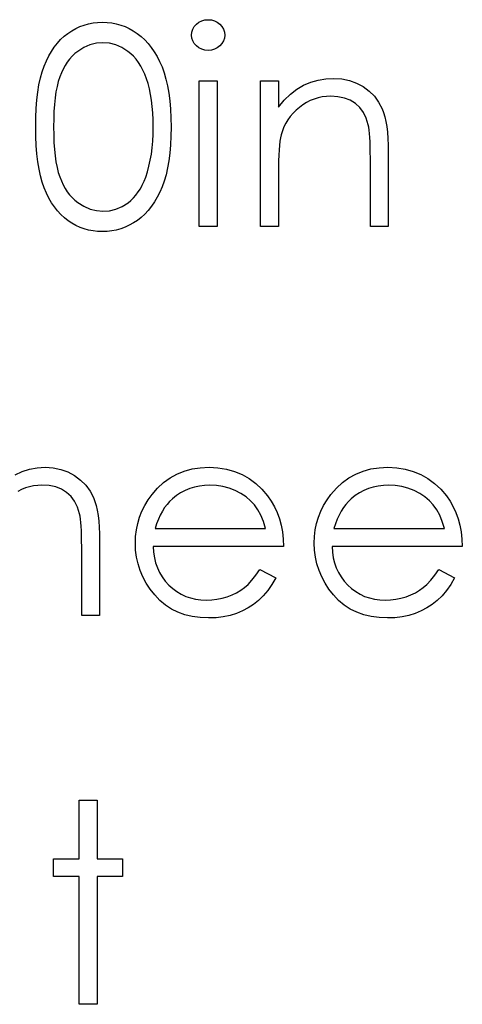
# Model space of a CAD drawing. Header units: inches. Extents: x 220 to 877, y 4 to 174.
# Tile 186 of 256: x 260.365 to 260.671, y 158.211 to 158.892. Entities that reach past the tile are written whole.
import ezdxf

# ---------------------------------------------------------------- set-up
doc = ezdxf.new("R2010")
doc.units = ezdxf.units.IN
doc.header["$LTSCALE"] = 0.5
doc.header["$MEASUREMENT"] = 0
doc.layers.add('SID-M-D', color=42, linetype='Continuous')

msp = doc.modelspace()

# ---------------------------------------------------------------- linework, layer by layer
at = {"layer": 'SID-M-D', "linetype": 'Continuous'}
for p, q in [((260.40128, 158.88445), (260.40407, 158.88602)), ((260.40407, 158.88602), (260.40691, 158.88735)), ((260.40691, 158.88735), (260.40987, 158.88842)), ((260.40987, 158.88842), (260.41287, 158.88928)), ((260.41287, 158.88928), (260.41597, 158.88989)), ((260.41597, 158.88989), (260.41911, 158.89025)), ((260.41911, 158.89025), (260.42237, 158.89036)), ((260.42237, 158.89036), (260.42565, 158.89025)), ((260.42565, 158.89025), (260.42888, 158.88989)), ((260.42888, 158.88989), (260.432, 158.88928)), ((260.432, 158.88928), (260.43507, 158.88842)), ((260.43507, 158.88842), (260.43805, 158.88735)), ((260.43805, 158.88735), (260.44095, 158.88602)), ((260.44095, 158.88602), (260.44379, 158.88445)), ((260.48492, 158.88555), (260.48597, 158.88737)), ((260.48597, 158.88737), (260.48743, 158.889)), ((260.48743, 158.889), (260.4892, 158.89036)), ((260.4892, 158.89036), (260.49116, 158.89135)), ((260.49116, 158.89135), (260.49323, 158.89193)), ((260.49323, 158.89193), (260.49549, 158.89212)), ((260.49549, 158.89212), (260.49778, 158.89193)), ((260.49778, 158.89193), (260.49991, 158.89135)), ((260.49991, 158.89135), (260.50187, 158.89036)), ((260.50187, 158.89036), (260.50363, 158.889)), ((260.50363, 158.889), (260.50512, 158.88737)), ((260.50512, 158.88737), (260.50617, 158.88555)), ((260.39355, 158.87838), (260.39598, 158.88061)), ((260.39598, 158.88061), (260.39858, 158.88265)), ((260.39858, 158.88265), (260.40128, 158.88445)), ((260.44379, 158.88445), (260.44652, 158.88263)), ((260.44652, 158.88263), (260.44915, 158.88058)), ((260.44915, 158.88058), (260.45166, 158.87827)), ((260.48406, 158.88147), (260.48428, 158.88359)), ((260.48428, 158.8794), (260.48406, 158.88147)), ((260.48428, 158.88359), (260.48492, 158.88555)), ((260.48492, 158.87746), (260.48428, 158.8794)), ((260.50617, 158.88555), (260.50681, 158.88359)), ((260.50681, 158.8794), (260.50617, 158.87746)), ((260.50681, 158.88359), (260.50703, 158.88147)), ((260.50703, 158.88147), (260.50681, 158.8794)), ((260.38718, 158.87023), (260.38916, 158.87319)), ((260.38916, 158.87319), (260.39129, 158.87589)), ((260.39129, 158.87589), (260.39355, 158.87838)), ((260.40951, 158.87283), (260.40534, 158.87021)), ((260.41379, 158.87473), (260.40951, 158.87283)), ((260.41823, 158.87584), (260.41379, 158.87473)), ((260.42278, 158.87622), (260.41823, 158.87584)), ((260.42728, 158.87584), (260.42278, 158.87622)), ((260.43167, 158.87473), (260.42728, 158.87584)), ((260.43592, 158.87283), (260.43167, 158.87473)), ((260.44009, 158.87021), (260.43592, 158.87283)), ((260.45166, 158.87827), (260.454, 158.87573)), ((260.454, 158.87573), (260.45621, 158.87297)), ((260.45621, 158.87297), (260.45828, 158.86993)), ((260.48597, 158.87567), (260.48492, 158.87746)), ((260.48743, 158.87404), (260.48597, 158.87567)), ((260.4892, 158.87269), (260.48743, 158.87404)), ((260.49116, 158.8717), (260.4892, 158.87269)), ((260.50187, 158.87269), (260.49991, 158.8717)), ((260.50363, 158.87404), (260.50187, 158.87269)), ((260.50512, 158.87567), (260.50363, 158.87404)), ((260.50617, 158.87746), (260.50512, 158.87567)), ((260.38364, 158.86369), (260.38533, 158.86709)), ((260.38533, 158.86709), (260.38718, 158.87023)), ((260.4015, 158.86687), (260.39976, 158.86491)), ((260.40335, 158.86863), (260.4015, 158.86687)), ((260.40534, 158.87021), (260.40335, 158.86863)), ((260.44208, 158.8686), (260.44009, 158.87021)), ((260.44396, 158.86678), (260.44208, 158.8686)), ((260.44575, 158.86474), (260.44396, 158.86678)), ((260.45828, 158.86993), (260.46021, 158.86667)), ((260.46021, 158.86667), (260.46198, 158.86317)), ((260.49323, 158.87112), (260.49116, 158.8717)), ((260.49549, 158.87092), (260.49323, 158.87112)), ((260.49778, 158.87112), (260.49549, 158.87092)), ((260.49991, 158.8717), (260.49778, 158.87112)), ((260.38077, 158.85616), (260.38212, 158.86007)), ((260.38212, 158.86007), (260.38364, 158.86369)), ((260.39667, 158.86049), (260.39529, 158.858)), ((260.39816, 158.86278), (260.39667, 158.86049)), ((260.39976, 158.86491), (260.39816, 158.86278)), ((260.44741, 158.86248), (260.44575, 158.86474)), ((260.44895, 158.85999), (260.44741, 158.86248)), ((260.45039, 158.85729), (260.44895, 158.85999)), ((260.46198, 158.86317), (260.46364, 158.85941)), ((260.46364, 158.85941), (260.4651, 158.85538)), ((260.37856, 158.84716), (260.37959, 158.85185)), ((260.37959, 158.85185), (260.38077, 158.85616)), ((260.39292, 158.85251), (260.39192, 158.84942)), ((260.39405, 158.85535), (260.39292, 158.85251)), ((260.39529, 158.858), (260.39405, 158.85535)), ((260.45171, 158.85439), (260.45039, 158.85729)), ((260.45293, 158.85124), (260.45171, 158.85439)), ((260.4651, 158.85538), (260.4664, 158.85102)), ((260.37776, 158.84208), (260.37856, 158.84716)), ((260.39107, 158.84597), (260.39032, 158.84219)), ((260.39192, 158.84942), (260.39107, 158.84597)), ((260.454, 158.84787), (260.45293, 158.85124)), ((260.45497, 158.84429), (260.454, 158.84787)), ((260.4664, 158.85102), (260.46747, 158.84633)), ((260.46747, 158.84633), (260.46836, 158.8413)), ((260.48936, 158.84972), (260.50173, 158.84972)), ((260.48936, 158.74903), (260.48936, 158.84972)), ((260.50173, 158.84972), (260.50173, 158.74903)), ((260.53176, 158.84972), (260.54413, 158.84972)), ((260.53176, 158.74903), (260.53176, 158.84972)), ((260.54413, 158.84972), (260.54413, 158.83156)), ((260.55691, 158.84401), (260.5616, 158.84674)), ((260.5616, 158.84674), (260.56649, 158.84881)), ((260.56649, 158.84881), (260.57159, 158.8503)), ((260.57159, 158.8503), (260.57692, 158.85119)), ((260.57692, 158.85119), (260.58244, 158.85149)), ((260.58244, 158.85149), (260.58802, 158.85113)), ((260.58802, 158.85113), (260.59326, 158.85008)), ((260.59326, 158.85008), (260.59818, 158.84829)), ((260.59818, 158.84829), (260.60276, 158.8458)), ((260.60276, 158.8458), (260.6069, 158.84271)), ((260.37713, 158.83661), (260.37776, 158.84208)), ((260.39032, 158.84219), (260.38974, 158.83802)), ((260.45574, 158.84048), (260.45497, 158.84429)), ((260.4564, 158.83642), (260.45574, 158.84048)), ((260.46836, 158.8413), (260.46905, 158.83595)), ((260.54819, 158.83642), (260.55244, 158.84059)), ((260.55244, 158.84059), (260.55691, 158.84401)), ((260.57157, 158.83805), (260.56883, 158.83722)), ((260.57441, 158.83865), (260.57157, 158.83805)), ((260.57731, 158.83901), (260.57441, 158.83865)), ((260.58029, 158.83912), (260.57731, 158.83901)), ((260.58531, 158.83882), (260.58029, 158.83912)), ((260.58984, 158.83788), (260.58531, 158.83882)), ((260.6069, 158.84271), (260.61049, 158.83912)), ((260.61049, 158.83912), (260.61347, 158.83504)), ((260.37666, 158.83073), (260.37713, 158.83661)), ((260.38927, 158.83352), (260.38894, 158.82869)), ((260.38974, 158.83802), (260.38927, 158.83352)), ((260.4569, 158.83214), (260.4564, 158.83642)), ((260.45729, 158.82764), (260.4569, 158.83214)), ((260.46905, 158.83595), (260.46954, 158.83024)), ((260.54413, 158.83156), (260.54819, 158.83642)), ((260.55862, 158.83145), (260.55633, 158.82946)), ((260.56105, 158.83324), (260.55862, 158.83145)), ((260.56356, 158.83482), (260.56105, 158.83324)), ((260.56616, 158.83612), (260.56356, 158.83482)), ((260.56883, 158.83722), (260.56616, 158.83612)), ((260.59387, 158.83634), (260.58984, 158.83788)), ((260.5974, 158.83416), (260.59387, 158.83634)), ((260.60041, 158.83137), (260.5974, 158.83416)), ((260.6029, 158.82797), (260.60041, 158.83137)), ((260.61347, 158.83504), (260.61587, 158.83046)), ((260.3763, 158.81787), (260.37638, 158.82449)), ((260.37638, 158.82449), (260.37666, 158.83073)), ((260.38894, 158.82869), (260.38872, 158.82347)), ((260.45748, 158.82289), (260.45729, 158.82764)), ((260.46954, 158.83024), (260.46982, 158.82422)), ((260.55238, 158.82518), (260.5507, 158.82287)), ((260.55426, 158.82739), (260.55238, 158.82518)), ((260.55633, 158.82946), (260.55426, 158.82739)), ((260.60486, 158.82394), (260.6029, 158.82797)), ((260.61587, 158.83046), (260.61686, 158.82789)), ((260.61686, 158.82789), (260.61772, 158.82496)), ((260.61772, 158.82496), (260.61844, 158.82173)), ((260.37638, 158.8113), (260.3763, 158.81787)), ((260.38872, 158.82347), (260.38867, 158.81792)), ((260.38867, 158.81792), (260.38872, 158.8124)), ((260.45756, 158.81792), (260.45748, 158.82289)), ((260.45748, 158.81296), (260.45756, 158.81792)), ((260.46982, 158.82422), (260.46993, 158.81787)), ((260.46993, 158.81787), (260.46982, 158.81155)), ((260.54796, 158.8179), (260.54689, 158.81522)), ((260.54923, 158.82044), (260.54796, 158.8179)), ((260.5507, 158.82287), (260.54923, 158.82044)), ((260.60626, 158.8193), (260.60486, 158.82394)), ((260.60659, 158.8177), (260.60626, 158.8193)), ((260.6069, 158.81572), (260.60659, 158.8177)), ((260.61844, 158.82173), (260.61904, 158.81815)), ((260.61904, 158.81815), (260.61948, 158.81423)), ((260.37666, 158.80509), (260.37638, 158.8113)), ((260.38872, 158.8124), (260.38894, 158.80721)), ((260.45723, 158.80815), (260.45748, 158.81296)), ((260.46982, 158.81155), (260.46954, 158.80556)), ((260.54603, 158.81246), (260.54559, 158.81042)), ((260.54689, 158.81522), (260.54603, 158.81246)), ((260.60715, 158.8134), (260.6069, 158.81572)), ((260.60737, 158.81072), (260.60715, 158.8134)), ((260.61948, 158.81423), (260.61982, 158.80997)), ((260.37713, 158.79924), (260.37666, 158.80509)), ((260.38894, 158.80721), (260.38927, 158.80236)), ((260.45682, 158.80354), (260.45723, 158.80815)), ((260.46954, 158.80556), (260.46905, 158.79987)), ((260.54487, 158.8052), (260.5446, 158.802)), ((260.5452, 158.80799), (260.54487, 158.8052)), ((260.54559, 158.81042), (260.5452, 158.80799)), ((260.60753, 158.80766), (260.60737, 158.81072)), ((260.60764, 158.80426), (260.60753, 158.80766)), ((260.6077, 158.80051), (260.60764, 158.80426)), ((260.61982, 158.80997), (260.62004, 158.80537)), ((260.62004, 158.80537), (260.62009, 158.80045)), ((260.37779, 158.7938), (260.37713, 158.79924)), ((260.38927, 158.80236), (260.38972, 158.79788)), ((260.38972, 158.79788), (260.39032, 158.79374)), ((260.45552, 158.7949), (260.45627, 158.79913)), ((260.45627, 158.79913), (260.45682, 158.80354)), ((260.46905, 158.79987), (260.46838, 158.79454)), ((260.5444, 158.79844), (260.54424, 158.79449)), ((260.5446, 158.802), (260.5444, 158.79844)), ((260.60773, 158.79639), (260.6077, 158.80051)), ((260.62009, 158.80045), (260.62009, 158.74903)), ((260.37862, 158.78872), (260.37779, 158.7938)), ((260.39032, 158.79374), (260.39104, 158.78993)), ((260.45356, 158.78698), (260.45464, 158.79085)), ((260.45464, 158.79085), (260.45552, 158.7949)), ((260.46838, 158.79454), (260.4675, 158.78955)), ((260.54424, 158.79449), (260.54416, 158.79016)), ((260.60773, 158.74903), (260.60773, 158.79639)), ((260.37961, 158.784), (260.37862, 158.78872)), ((260.38083, 158.77967), (260.37961, 158.784)), ((260.39104, 158.78993), (260.3919, 158.78648)), ((260.3919, 158.78648), (260.39289, 158.78339)), ((260.45235, 158.78328), (260.45356, 158.78698)), ((260.46642, 158.78488), (260.46518, 158.78052)), ((260.4675, 158.78955), (260.46642, 158.78488)), ((260.54416, 158.79016), (260.54413, 158.78544)), ((260.54413, 158.78544), (260.54413, 158.74903)), ((260.38221, 158.77572), (260.38083, 158.77967)), ((260.39289, 158.78339), (260.39402, 158.78055)), ((260.39402, 158.78055), (260.39526, 158.7779)), ((260.39526, 158.7779), (260.39662, 158.77542)), ((260.44868, 158.77522), (260.45003, 158.77773)), ((260.45003, 158.77773), (260.45124, 158.78041)), ((260.45124, 158.78041), (260.45235, 158.78328)), ((260.46518, 158.78052), (260.46372, 158.77652)), ((260.38375, 158.77208), (260.38221, 158.77572)), ((260.38546, 158.76865), (260.38375, 158.77208)), ((260.39662, 158.77542), (260.39811, 158.77312)), ((260.39811, 158.77312), (260.39974, 158.771)), ((260.39974, 158.771), (260.40147, 158.76904)), ((260.4439, 158.76885), (260.44561, 158.77081)), ((260.44561, 158.77081), (260.44721, 158.77293)), ((260.44721, 158.77293), (260.44868, 158.77522)), ((260.46209, 158.77279), (260.46032, 158.76932)), ((260.46372, 158.77652), (260.46209, 158.77279)), ((260.38731, 158.76548), (260.38546, 158.76865)), ((260.3893, 158.76255), (260.38731, 158.76548)), ((260.40147, 158.76904), (260.40335, 158.76727)), ((260.40335, 158.76727), (260.40534, 158.76567)), ((260.40534, 158.76567), (260.40953, 158.76302)), ((260.43601, 158.76294), (260.44012, 158.76553)), ((260.44012, 158.76553), (260.44208, 158.76711)), ((260.44208, 158.76711), (260.4439, 158.76885)), ((260.45842, 158.76606), (260.45635, 158.76302)), ((260.46032, 158.76932), (260.45842, 158.76606)), ((260.39143, 158.75982), (260.3893, 158.76255)), ((260.39369, 158.75734), (260.39143, 158.75982)), ((260.39612, 158.7551), (260.39369, 158.75734)), ((260.40953, 158.76302), (260.41384, 158.76114)), ((260.41384, 158.76114), (260.41826, 158.76001)), ((260.41826, 158.76001), (260.42278, 158.75963)), ((260.42278, 158.75963), (260.42734, 158.75999)), ((260.42734, 158.75999), (260.43176, 158.76112)), ((260.43176, 158.76112), (260.43601, 158.76294)), ((260.45177, 158.75769), (260.44926, 158.75538)), ((260.45414, 158.76023), (260.45177, 158.75769)), ((260.45635, 158.76302), (260.45414, 158.76023)), ((260.39869, 158.75308), (260.39612, 158.7551)), ((260.40136, 158.75132), (260.39869, 158.75308)), ((260.40412, 158.74977), (260.40136, 158.75132)), ((260.40697, 158.74845), (260.40412, 158.74977)), ((260.441, 158.74988), (260.43808, 158.74856)), ((260.44385, 158.75148), (260.441, 158.74988)), ((260.44661, 158.75331), (260.44385, 158.75148)), ((260.44926, 158.75538), (260.44661, 158.75331)), ((260.40989, 158.7474), (260.40697, 158.74845)), ((260.41287, 158.74657), (260.40989, 158.7474)), ((260.41597, 158.74596), (260.41287, 158.74657)), ((260.41911, 158.7456), (260.41597, 158.74596)), ((260.42237, 158.74549), (260.41911, 158.7456)), ((260.42565, 158.7456), (260.42237, 158.74549)), ((260.42888, 158.74599), (260.42565, 158.7456)), ((260.43203, 158.7466), (260.42888, 158.74599)), ((260.4351, 158.74745), (260.43203, 158.7466)), ((260.43808, 158.74856), (260.4351, 158.74745)), ((260.50173, 158.74903), (260.48936, 158.74903)), ((260.54413, 158.74903), (260.53176, 158.74903)), ((260.62009, 158.74903), (260.60773, 158.74903)), ((260.36206, 158.57727), (260.36694, 158.57954)), ((260.36694, 158.57954), (260.37205, 158.58116)), ((260.37205, 158.58116), (260.37732, 158.58213)), ((260.37732, 158.58213), (260.38281, 158.58246)), ((260.38281, 158.58246), (260.38839, 158.5821)), ((260.38839, 158.5821), (260.39364, 158.58105)), ((260.39364, 158.58105), (260.39855, 158.57926)), ((260.39855, 158.57926), (260.40313, 158.57677)), ((260.47399, 158.57777), (260.47907, 158.57981)), ((260.47907, 158.57981), (260.48445, 158.5813)), ((260.48445, 158.5813), (260.49014, 158.58216)), ((260.49014, 158.58216), (260.49615, 158.58246)), ((260.49615, 158.58246), (260.50234, 158.58216)), ((260.50234, 158.58216), (260.50822, 158.58122)), ((260.50822, 158.58122), (260.51376, 158.57967)), ((260.51376, 158.57967), (260.51898, 158.57752)), ((260.59765, 158.57777), (260.60273, 158.57981)), ((260.60273, 158.57981), (260.60811, 158.5813)), ((260.60811, 158.5813), (260.6138, 158.58216)), ((260.6138, 158.58216), (260.61982, 158.58246)), ((260.61982, 158.58246), (260.626, 158.58216)), ((260.626, 158.58216), (260.63188, 158.58122)), ((260.63188, 158.58122), (260.63743, 158.57967)), ((260.63743, 158.57967), (260.64264, 158.57752)), ((260.40313, 158.57677), (260.40727, 158.57368)), ((260.40727, 158.57368), (260.41086, 158.57012)), ((260.46477, 158.57192), (260.46921, 158.57512)), ((260.46921, 158.57512), (260.47399, 158.57777)), ((260.51898, 158.57752), (260.52389, 158.57473)), ((260.52389, 158.57473), (260.52848, 158.57131)), ((260.58843, 158.57192), (260.59288, 158.57512)), ((260.59288, 158.57512), (260.59765, 158.57777)), ((260.64264, 158.57752), (260.64756, 158.57473)), ((260.64756, 158.57473), (260.65214, 158.57131)), ((260.3665, 158.56709), (260.36393, 158.56579)), ((260.36918, 158.56819), (260.3665, 158.56709)), ((260.37191, 158.56902), (260.36918, 158.56819)), ((260.37475, 158.56963), (260.37191, 158.56902)), ((260.37765, 158.56998), (260.37475, 158.56963)), ((260.38063, 158.57009), (260.37765, 158.56998)), ((260.38566, 158.56979), (260.38063, 158.57009)), ((260.39018, 158.56885), (260.38566, 158.56979)), ((260.39419, 158.56731), (260.39018, 158.56885)), ((260.39769, 158.56513), (260.39419, 158.56731)), ((260.41086, 158.57012), (260.41384, 158.56604)), ((260.41384, 158.56604), (260.41624, 158.56148)), ((260.45679, 158.56369), (260.46063, 158.56808)), ((260.46063, 158.56808), (260.46477, 158.57192)), ((260.47956, 158.5664), (260.47653, 158.5648)), ((260.48277, 158.56775), (260.47956, 158.5664)), ((260.48605, 158.56877), (260.48277, 158.56775)), ((260.4895, 158.56952), (260.48605, 158.56877)), ((260.49309, 158.56996), (260.4895, 158.56952)), ((260.49679, 158.57009), (260.49309, 158.56996)), ((260.50132, 158.56987), (260.49679, 158.57009)), ((260.50573, 158.56916), (260.50132, 158.56987)), ((260.51007, 158.568), (260.50573, 158.56916)), ((260.51426, 158.56634), (260.51007, 158.568)), ((260.51821, 158.56433), (260.51426, 158.56634)), ((260.52848, 158.57131), (260.53276, 158.56728)), ((260.53276, 158.56728), (260.5367, 158.56264)), ((260.58045, 158.56369), (260.58429, 158.56808)), ((260.58429, 158.56808), (260.58843, 158.57192)), ((260.60323, 158.5664), (260.60019, 158.5648)), ((260.60643, 158.56775), (260.60323, 158.5664)), ((260.60971, 158.56877), (260.60643, 158.56775)), ((260.61316, 158.56952), (260.60971, 158.56877)), ((260.61675, 158.56996), (260.61316, 158.56952)), ((260.62045, 158.57009), (260.61675, 158.56996)), ((260.62498, 158.56987), (260.62045, 158.57009)), ((260.62939, 158.56916), (260.62498, 158.56987)), ((260.63373, 158.568), (260.62939, 158.56916)), ((260.63792, 158.56634), (260.63373, 158.568)), ((260.64187, 158.56433), (260.63792, 158.56634)), ((260.65214, 158.57131), (260.65642, 158.56728)), ((260.65642, 158.56728), (260.66037, 158.56264)), ((260.4007, 158.56234), (260.39769, 158.56513)), ((260.40319, 158.55894), (260.4007, 158.56234)), ((260.40517, 158.55491), (260.40319, 158.55894)), ((260.41624, 158.56148), (260.41724, 158.55892)), ((260.41724, 158.55892), (260.41809, 158.55599)), ((260.45171, 158.55604), (260.45409, 158.55994)), ((260.45409, 158.55994), (260.45679, 158.56369)), ((260.46891, 158.55883), (260.46711, 158.55679)), ((260.47084, 158.56065), (260.46891, 158.55883)), ((260.47363, 158.56286), (260.47084, 158.56065)), ((260.47653, 158.5648), (260.47363, 158.56286)), ((260.52174, 158.56201), (260.51821, 158.56433)), ((260.52489, 158.55938), (260.52174, 158.56201)), ((260.52759, 158.55646), (260.52489, 158.55938)), ((260.5367, 158.56264), (260.53924, 158.55903)), ((260.53924, 158.55903), (260.54142, 158.55522)), ((260.57537, 158.55604), (260.57775, 158.55994)), ((260.57775, 158.55994), (260.58045, 158.56369)), ((260.59257, 158.55883), (260.59078, 158.55679)), ((260.5945, 158.56065), (260.59257, 158.55883)), ((260.59729, 158.56286), (260.5945, 158.56065)), ((260.60019, 158.5648), (260.59729, 158.56286)), ((260.6454, 158.56201), (260.64187, 158.56433)), ((260.64855, 158.55938), (260.6454, 158.56201)), ((260.65126, 158.55646), (260.64855, 158.55938)), ((260.66037, 158.56264), (260.6629, 158.55903)), ((260.6629, 158.55903), (260.66509, 158.55522)), ((260.40666, 158.55028), (260.40517, 158.55491)), ((260.41809, 158.55599), (260.41881, 158.55276)), ((260.41881, 158.55276), (260.41942, 158.54917)), ((260.4481, 158.5479), (260.44972, 158.55204)), ((260.44972, 158.55204), (260.45171, 158.55604)), ((260.46389, 158.5521), (260.46245, 158.54939)), ((260.46543, 158.55455), (260.46389, 158.5521)), ((260.46711, 158.55679), (260.46543, 158.55455)), ((260.52997, 158.55315), (260.52759, 158.55646)), ((260.53204, 158.54931), (260.52997, 158.55315)), ((260.54142, 158.55522), (260.5433, 158.55116)), ((260.57176, 158.5479), (260.57339, 158.55204)), ((260.57339, 158.55204), (260.57537, 158.55604)), ((260.58755, 158.5521), (260.58611, 158.54939)), ((260.58909, 158.55455), (260.58755, 158.5521)), ((260.59078, 158.55679), (260.58909, 158.55455)), ((260.65363, 158.55315), (260.65126, 158.55646)), ((260.6557, 158.54931), (260.65363, 158.55315)), ((260.66509, 158.55522), (260.66696, 158.55116)), ((260.407, 158.54867), (260.40666, 158.55028)), ((260.4073, 158.54669), (260.407, 158.54867)), ((260.40755, 158.54437), (260.4073, 158.54669)), ((260.41942, 158.54917), (260.41986, 158.54522)), ((260.41986, 158.54522), (260.42019, 158.54097)), ((260.44683, 158.54362), (260.4481, 158.5479)), ((260.46113, 158.54649), (260.45994, 158.5434)), ((260.46245, 158.54939), (260.46113, 158.54649)), ((260.53383, 158.54495), (260.53204, 158.54931)), ((260.5433, 158.55116), (260.54482, 158.54691)), ((260.54482, 158.54691), (260.54603, 158.54244)), ((260.57049, 158.54362), (260.57176, 158.5479)), ((260.58479, 158.54649), (260.5836, 158.5434)), ((260.58611, 158.54939), (260.58479, 158.54649)), ((260.65749, 158.54495), (260.6557, 158.54931)), ((260.66696, 158.55116), (260.66848, 158.54691)), ((260.66848, 158.54691), (260.6697, 158.54244)), ((260.40774, 158.54169), (260.40755, 158.54437)), ((260.40791, 158.53863), (260.40774, 158.54169)), ((260.40802, 158.53523), (260.40791, 158.53863)), ((260.42019, 158.54097), (260.42041, 158.53636)), ((260.44539, 158.53471), (260.44592, 158.53923)), ((260.44592, 158.53923), (260.44683, 158.54362)), ((260.45994, 158.5434), (260.45886, 158.54006)), ((260.45886, 158.54006), (260.53529, 158.54006)), ((260.53529, 158.54006), (260.53383, 158.54495)), ((260.54603, 158.54244), (260.54692, 158.53774)), ((260.56905, 158.53471), (260.56958, 158.53923)), ((260.56958, 158.53923), (260.57049, 158.54362)), ((260.5836, 158.5434), (260.58252, 158.54006)), ((260.58252, 158.54006), (260.65896, 158.54006)), ((260.65896, 158.54006), (260.65749, 158.54495)), ((260.6697, 158.54244), (260.67058, 158.53774)), ((260.40807, 158.53148), (260.40802, 158.53523)), ((260.42041, 158.53636), (260.42047, 158.53142)), ((260.4452, 158.53007), (260.44539, 158.53471)), ((260.54692, 158.53774), (260.54744, 158.53283)), ((260.54744, 158.53283), (260.54766, 158.5277)), ((260.56886, 158.53007), (260.56905, 158.53471)), ((260.67058, 158.53774), (260.6711, 158.53283)), ((260.6711, 158.53283), (260.67132, 158.5277)), ((260.4081, 158.52737), (260.40807, 158.53148)), ((260.4081, 158.48), (260.4081, 158.52737)), ((260.42047, 158.53142), (260.42047, 158.48)), ((260.44542, 158.52513), (260.4452, 158.53007)), ((260.44603, 158.5203), (260.44542, 158.52513)), ((260.54766, 158.5277), (260.45756, 158.5277)), ((260.45756, 158.5277), (260.45781, 158.52372)), ((260.56908, 158.52513), (260.56886, 158.53007)), ((260.56969, 158.5203), (260.56908, 158.52513)), ((260.67132, 158.5277), (260.58123, 158.5277)), ((260.58123, 158.5277), (260.58148, 158.52372)), ((260.44708, 158.51563), (260.44603, 158.5203)), ((260.45781, 158.52372), (260.45836, 158.51991)), ((260.45836, 158.51991), (260.45925, 158.5163)), ((260.57074, 158.51563), (260.56969, 158.5203)), ((260.58148, 158.52372), (260.58203, 158.51991)), ((260.58203, 158.51991), (260.58291, 158.5163)), ((260.44857, 158.51108), (260.44708, 158.51563)), ((260.45044, 158.50664), (260.44857, 158.51108)), ((260.45925, 158.5163), (260.46046, 158.51287)), ((260.46046, 158.51287), (260.46195, 158.50964)), ((260.52856, 158.50774), (260.53138, 158.5118)), ((260.53137, 158.5118), (260.54236, 158.50603)), ((260.57223, 158.51108), (260.57074, 158.51563)), ((260.57411, 158.50664), (260.57223, 158.51108)), ((260.58291, 158.5163), (260.58413, 158.51287)), ((260.58413, 158.51287), (260.58562, 158.50964)), ((260.65222, 158.50774), (260.65504, 158.5118)), ((260.65504, 158.5118), (260.66602, 158.50603)), ((260.45273, 158.50233), (260.45044, 158.50664)), ((260.46195, 158.50964), (260.46378, 158.50658)), ((260.46378, 158.50658), (260.46593, 158.50371)), ((260.5232, 158.50145), (260.52583, 158.50432)), ((260.52583, 158.50432), (260.52856, 158.50774)), ((260.54236, 158.50603), (260.53966, 158.50142)), ((260.5764, 158.50233), (260.57411, 158.50664)), ((260.58562, 158.50964), (260.58744, 158.50658)), ((260.58744, 158.50658), (260.58959, 158.50371)), ((260.64687, 158.50145), (260.64949, 158.50432)), ((260.64949, 158.50432), (260.65222, 158.50774)), ((260.66602, 158.50603), (260.66332, 158.50142)), ((260.45547, 158.49816), (260.45273, 158.50233)), ((260.45861, 158.49413), (260.45547, 158.49816)), ((260.46593, 158.50371), (260.46838, 158.501)), ((260.46838, 158.501), (260.47109, 158.49858)), ((260.47109, 158.49858), (260.47393, 158.49645)), ((260.5181, 158.49736), (260.52069, 158.49921)), ((260.52069, 158.49921), (260.5232, 158.50145)), ((260.53966, 158.50142), (260.53676, 158.49728)), ((260.57913, 158.49816), (260.5764, 158.50233)), ((260.58228, 158.49413), (260.57913, 158.49816)), ((260.58959, 158.50371), (260.59205, 158.501)), ((260.59205, 158.501), (260.59475, 158.49858)), ((260.59475, 158.49858), (260.5976, 158.49645)), ((260.64176, 158.49736), (260.64436, 158.49921)), ((260.64436, 158.49921), (260.64687, 158.50145)), ((260.66332, 158.50142), (260.66042, 158.49728)), ((260.46212, 158.4904), (260.45861, 158.49413)), ((260.47393, 158.49645), (260.47694, 158.49466)), ((260.47694, 158.49466), (260.48012, 158.49319)), ((260.48012, 158.49319), (260.48343, 158.49206)), ((260.48343, 158.49206), (260.48691, 158.49126)), ((260.48691, 158.49126), (260.49052, 158.49076)), ((260.49052, 158.49076), (260.4943, 158.4906)), ((260.4943, 158.4906), (260.498, 158.49074)), ((260.498, 158.49074), (260.50162, 158.49118)), ((260.50162, 158.49118), (260.50521, 158.49192)), ((260.50521, 158.49192), (260.50874, 158.49294)), ((260.50874, 158.49294), (260.51214, 158.49421)), ((260.51214, 158.49421), (260.51526, 158.4957)), ((260.51526, 158.4957), (260.5181, 158.49736)), ((260.53367, 158.49358), (260.53035, 158.49038)), ((260.53676, 158.49728), (260.53367, 158.49358)), ((260.58578, 158.4904), (260.58228, 158.49413)), ((260.5976, 158.49645), (260.6006, 158.49466)), ((260.6006, 158.49466), (260.60378, 158.49319)), ((260.60378, 158.49319), (260.60709, 158.49206)), ((260.60709, 158.49206), (260.61057, 158.49126)), ((260.61057, 158.49126), (260.61418, 158.49076)), ((260.61418, 158.49076), (260.61797, 158.4906)), ((260.61797, 158.4906), (260.62167, 158.49074)), ((260.62167, 158.49074), (260.62528, 158.49118)), ((260.62528, 158.49118), (260.62887, 158.49192)), ((260.62887, 158.49192), (260.6324, 158.49294)), ((260.6324, 158.49294), (260.6358, 158.49421)), ((260.6358, 158.49421), (260.63892, 158.4957)), ((260.63892, 158.4957), (260.64176, 158.49736)), ((260.65733, 158.49358), (260.65402, 158.49038)), ((260.66042, 158.49728), (260.65733, 158.49358)), ((260.46598, 158.48717), (260.46212, 158.4904)), ((260.47015, 158.48444), (260.46598, 158.48717)), ((260.47462, 158.48221), (260.47015, 158.48444)), ((260.52315, 158.48516), (260.5192, 158.48306)), ((260.52685, 158.48759), (260.52315, 158.48516)), ((260.53035, 158.49038), (260.52685, 158.48759)), ((260.58965, 158.48717), (260.58578, 158.4904)), ((260.59381, 158.48444), (260.58965, 158.48717)), ((260.59829, 158.48221), (260.59381, 158.48444)), ((260.64681, 158.48516), (260.64286, 158.48306)), ((260.65051, 158.48759), (260.64681, 158.48516)), ((260.65402, 158.49038), (260.65051, 158.48759)), ((260.42047, 158.48), (260.4081, 158.48)), ((260.47945, 158.48047), (260.47462, 158.48221)), ((260.48459, 158.47923), (260.47945, 158.48047)), ((260.49005, 158.47848), (260.48459, 158.47923)), ((260.49585, 158.47823), (260.49005, 158.47848)), ((260.50107, 158.47842), (260.49585, 158.47823)), ((260.50601, 158.479), (260.50107, 158.47842)), ((260.51067, 158.47997), (260.50601, 158.479)), ((260.51506, 158.48132), (260.51067, 158.47997)), ((260.5192, 158.48306), (260.51506, 158.48132)), ((260.60312, 158.48047), (260.59829, 158.48221)), ((260.60825, 158.47923), (260.60312, 158.48047)), ((260.61372, 158.47848), (260.60825, 158.47923)), ((260.61951, 158.47823), (260.61372, 158.47848)), ((260.62473, 158.47842), (260.61951, 158.47823)), ((260.62967, 158.479), (260.62473, 158.47842)), ((260.63434, 158.47997), (260.62967, 158.479)), ((260.63872, 158.48132), (260.63434, 158.47997)), ((260.64286, 158.48306), (260.63872, 158.48132)), ((260.40633, 158.3523), (260.4187, 158.3523)), ((260.40633, 158.31167), (260.40633, 158.3523)), ((260.4187, 158.3523), (260.4187, 158.31167)), ((260.38867, 158.2993), (260.38867, 158.31167)), ((260.38867, 158.31167), (260.40633, 158.31167)), ((260.4187, 158.31167), (260.43637, 158.31167)), ((260.43637, 158.31167), (260.43637, 158.2993)), ((260.40633, 158.2993), (260.38867, 158.2993)), ((260.40633, 158.21097), (260.40633, 158.2993)), ((260.43637, 158.2993), (260.4187, 158.2993)), ((260.4187, 158.2993), (260.4187, 158.21097)), ((260.4187, 158.21097), (260.40633, 158.21097))]:
    msp.add_line(p, q, dxfattribs=at)

doc.saveas('drawing.dxf')
